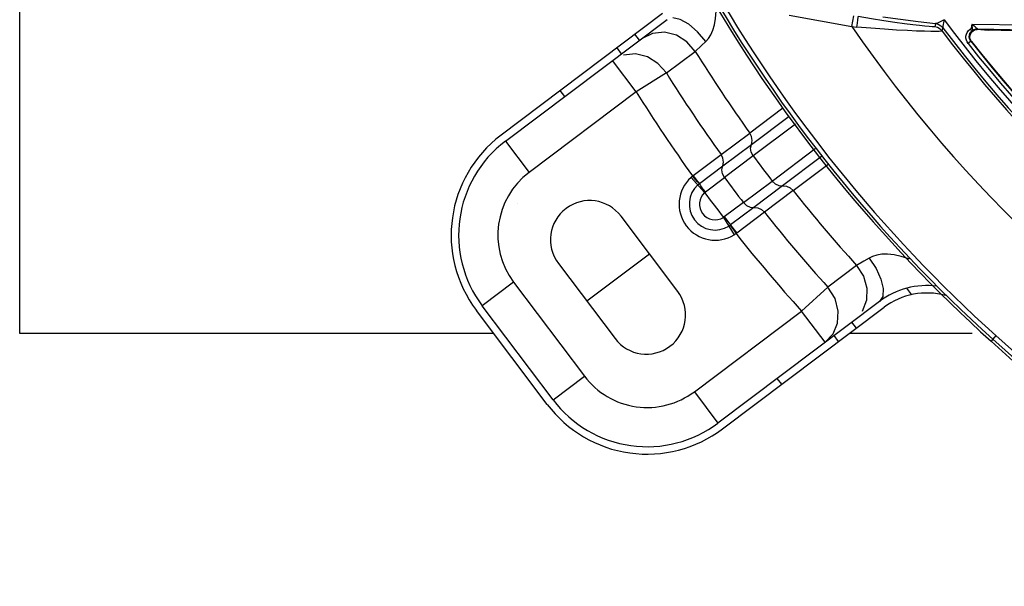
# Model space of a CAD drawing. Extents: x 40.7 to 137.4, y -250.8 to -221.5.
# Tile 91 of 256: x 56.2294 to 56.3826, y -232.037 to -231.9488. Entities that reach past the tile are written whole.
import ezdxf

# ---------------------------------------------------------------- set-up
doc = ezdxf.new("R2010")
doc.units = 0
doc.header["$MEASUREMENT"] = 0
doc.layers.get('0').update_dxf_attribs({"linetype": 'CONTINUOUS'})
doc.layers.add('I_ARQ', color=8, linetype='CONTINUOUS')

msp = doc.modelspace()

# ---------------------------------------------------------------- linework, layer by layer
at = {"color": 5}
for p, q in [((56.22938038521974, -231.9976102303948), (56.22938038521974, -231.9376102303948)), ((56.3031342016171, -231.9976102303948), (56.22938038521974, -231.9976102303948)), ((56.3775914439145, -231.9976102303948), (56.35845860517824, -231.9976102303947))]:
    msp.add_line(p, q, dxfattribs=at)
at = {"color": 6, "linetype": 'Continuous'}
for p, q in [((56.32939748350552, -231.9478168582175), (56.30426505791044, -231.9667554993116)), ((56.30496302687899, -231.9676817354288), (56.33009546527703, -231.9487430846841)), ((56.32580679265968, -231.951974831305), (56.3251088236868, -231.9510485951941)), ((56.33448670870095, -231.9537031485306), (56.33545338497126, -231.952794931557)), ((56.33545338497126, -231.952794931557), (56.3361203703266, -231.9521655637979)), ((56.32301850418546, -231.9540759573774), (56.32232053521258, -231.9531497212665)), ((56.3299977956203, -231.9570713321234), (56.33448672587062, -231.9537031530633)), ((56.32530295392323, -231.9599976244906), (56.32162943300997, -231.9551226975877)), ((56.32999780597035, -231.9570713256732), (56.32530295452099, -231.9599976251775)), ((56.32530295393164, -231.9599976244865), (56.30863654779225, -231.9725566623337)), ((56.3141884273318, -231.9607298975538), (56.31349045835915, -231.9598036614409)), ((56.34810549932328, -231.9625303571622), (56.34297183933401, -231.9664200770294)), ((56.34322231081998, -231.9681847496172), (56.34907798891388, -231.9637972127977)), ((56.35007113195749, -231.9650352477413), (56.34349396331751, -231.9699614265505)), ((56.33850553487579, -231.9697853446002), (56.34297185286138, -231.9664200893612)), ((56.30496302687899, -231.9676817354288), (56.30863654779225, -231.9725566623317)), ((56.33875690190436, -231.9715496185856), (56.34322198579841, -231.9681849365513)), ((56.3464539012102, -231.9738893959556), (56.35311981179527, -231.9688356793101)), ((56.33418597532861, -231.9730261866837), (56.33850550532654, -231.9697853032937)), ((56.34349367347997, -231.9699616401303), (56.33902874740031, -231.973326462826)), ((56.35411278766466, -231.9700735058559), (56.34808697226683, -231.9746402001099)), ((56.33513212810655, -231.9742979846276), (56.33875671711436, -231.9715499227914)), ((56.34971410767, -231.9753673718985), (56.35511351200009, -231.9713209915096)), ((56.33595126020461, -231.9756783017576), (56.33383397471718, -231.9733166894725)), ((56.33418597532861, -231.9730261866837), (56.33408011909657, -231.9731072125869)), ((56.33606166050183, -231.9755832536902), (56.33902880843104, -231.9733266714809)), ((56.3419882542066, -231.9772539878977), (56.3464534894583, -231.9738894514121)), ((56.3480866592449, -231.9746404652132), (56.34362152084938, -231.9780051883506)), ((56.34971413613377, -231.9753674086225), (56.34524816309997, -231.9787331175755)), ((56.3419882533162, -231.9772539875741), (56.33900123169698, -231.9794841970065)), ((56.34362118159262, -231.9780052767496), (56.33998029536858, -231.9807318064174)), ((56.34524818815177, -231.9787331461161), (56.34094213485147, -231.9819920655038)), ((56.3317520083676, -231.9910605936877), (56.32293555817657, -231.9793607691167)), ((56.33887952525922, -231.9795640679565), (56.3405661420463, -231.9822502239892)), ((56.33992280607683, -231.9807733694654), (56.34083512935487, -231.9820714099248)), ((56.34083512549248, -231.9820714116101), (56.34094213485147, -231.9819920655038)), ((56.31759392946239, -231.9925577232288), (56.3273437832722, -231.9852106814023)), ((56.31318570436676, -231.9867078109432), (56.32200215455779, -231.9984076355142)), ((56.35959953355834, -231.9870291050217), (56.3551246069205, -231.9904157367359)), ((56.30623373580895, -231.989653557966), (56.30135880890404, -231.9933270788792)), ((56.30623373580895, -231.989653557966), (56.31725429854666, -232.0042783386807)), ((56.3551246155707, -231.9904157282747), (56.35101760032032, -231.9941221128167)), ((56.36735145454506, -231.990573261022), (56.36811100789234, -231.9915812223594)), ((56.36315715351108, -231.9926174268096), (56.33802471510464, -232.0115560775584)), ((56.31145313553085, -232.0086498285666), (56.30043256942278, -231.9940250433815)), ((56.31237937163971, -232.0079518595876), (56.30135880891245, -231.9933270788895)), ((56.33435119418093, -232.006681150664), (56.35101760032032, -231.9941221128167)), ((56.33872268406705, -232.0124823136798), (56.36385511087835, -231.9935436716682)), ((56.35469112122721, -231.9989970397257), (56.35101760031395, -231.9941221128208)), ((56.35956644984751, -231.996775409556), (56.35886848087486, -231.9958491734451)), ((56.3546911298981, -231.9989970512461), (56.35592016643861, -231.9976613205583)), ((56.35677816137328, -231.9988765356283), (56.35608019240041, -231.9979502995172)), ((56.3812698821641, -231.9979567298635), (56.38050314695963, -231.9988084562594)), ((56.42034478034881, -232.0341178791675), (56.38077988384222, -231.998501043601)), ((56.38126993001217, -231.9979566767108), (56.42461292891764, -232.0369747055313)), ((56.38050314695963, -231.9988084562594), (56.38453750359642, -232.0024402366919)), ((56.31237937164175, -232.0079518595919), (56.31725429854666, -232.0042783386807)), ((56.34794808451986, -232.0055304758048), (56.34725011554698, -232.0046042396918)), ((56.33435119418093, -232.006681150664), (56.33802471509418, -232.0115560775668))]:
    msp.add_line(p, q, dxfattribs=at)
at = {"color": 155}
for p, q in [((56.34912178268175, -231.948069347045), (56.35884673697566, -231.9498464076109)), ((56.35884673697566, -231.9498464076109), (56.35915391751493, -231.948165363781)), ((56.37185512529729, -231.9493671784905), (56.37174731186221, -231.9498974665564)), ((56.37185216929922, -231.9493667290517), (56.3723045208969, -231.9494802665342)), ((56.37768922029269, -231.9496439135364), (56.3774972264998, -231.9495111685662)), ((56.39696483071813, -231.949844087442), (56.37750055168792, -231.9495067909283)), ((56.35884673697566, -231.9498464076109), (56.35962228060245, -231.9499214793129)), ((56.371332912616, -231.9498855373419), (56.37087337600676, -231.949849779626)), ((56.37219954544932, -231.9500127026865), (56.37174731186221, -231.9498974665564)), ((56.37292118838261, -231.9505692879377), (56.37303052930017, -231.9500407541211)), ((56.37302896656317, -231.9500359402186), (56.37303053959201, -231.9500407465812)), ((56.37735287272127, -231.9502153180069), (56.37727864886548, -231.950260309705)), ((56.37792489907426, -231.9503602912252), (56.37835279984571, -231.950291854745)), ((56.3972879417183, -231.9505864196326), (56.37834898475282, -231.950267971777)), ((56.38714261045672, -231.9505868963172), (56.38006561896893, -231.9503870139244)), ((56.3769297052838, -231.9524779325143), (56.3767736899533, -231.9522460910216)), ((56.37736181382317, -231.9521412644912), (56.37692632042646, -231.952482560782)), ((56.37745387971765, -231.9521483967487), (56.37723005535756, -231.9516645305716)), ((56.37736180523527, -231.9521412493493), (56.37745382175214, -231.9521483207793))]:
    msp.add_line(p, q, dxfattribs=at)
at = {"color": 6, "linetype": 'Continuous'}
for points in [[(56.3361203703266, -231.9521655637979), (56.33652371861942, -231.951719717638), (56.33690181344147, -231.9511463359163), (56.33723212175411, -231.9504297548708), (56.33749258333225, -231.9495671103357), (56.3376631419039, -231.9485666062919), (56.3377336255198, -231.9474356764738), (56.33769797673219, -231.9462293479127)], [(56.33612040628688, -231.9521655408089), (56.33486283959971, -231.9506724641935), (56.33349541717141, -231.9494864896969), (56.33215723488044, -231.9487263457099), (56.33098385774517, -231.9484690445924)], [(56.33448672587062, -231.9537031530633), (56.33316735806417, -231.9522007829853), (56.3315474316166, -231.9511995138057), (56.3297037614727, -231.9507369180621), (56.32781432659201, -231.9509088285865), (56.326112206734, -231.9517446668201)], [(56.3299977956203, -231.9570713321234), (56.32867761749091, -231.955572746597), (56.32705829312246, -231.9545746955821), (56.3252164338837, -231.9541144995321), (56.32332940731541, -231.9542874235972)], [(56.34322213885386, -231.9681845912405), (56.34334048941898, -231.9675968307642), (56.34325364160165, -231.9669844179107), (56.34297185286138, -231.9664200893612)], [(56.34349367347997, -231.9699616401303), (56.34320218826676, -231.9694003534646), (56.34310603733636, -231.9687849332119), (56.34322198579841, -231.9681849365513)], [(56.33875683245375, -231.9715497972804), (56.33887445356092, -231.9709623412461), (56.33878723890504, -231.9703498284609), (56.33850553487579, -231.9697853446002)], [(56.33902874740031, -231.973326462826), (56.33873723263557, -231.9727655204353), (56.33864091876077, -231.9721503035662), (56.33875690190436, -231.9715496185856)], [(56.33408011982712, -231.9731072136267), (56.3339968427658, -231.9731756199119), (56.33391477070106, -231.9732454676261), (56.33383391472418, -231.9733167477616)], [(56.33512896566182, -231.9742949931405), (56.33485934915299, -231.9739918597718), (56.33449345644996, -231.9735747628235), (56.33408011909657, -231.9731072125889)], [(56.33513137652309, -231.9742984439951), (56.33489215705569, -231.9739671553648), (56.334563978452, -231.973525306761), (56.33418625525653, -231.9730259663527)], [(56.3464534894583, -231.9738894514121), (56.34691281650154, -231.9743245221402), (56.34747779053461, -231.9745865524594), (56.3480866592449, -231.9746404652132)], [(56.33489277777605, -231.9744973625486), (56.33497050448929, -231.9744293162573), (56.33505017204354, -231.9743629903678), (56.335132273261, -231.9742981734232)], [(56.3360616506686, -231.975583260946), (56.33569067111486, -231.9750848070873), (56.33536821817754, -231.9746390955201), (56.33513212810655, -231.9742979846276)], [(56.3359513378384, -231.9756782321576), (56.33598719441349, -231.975644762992), (56.33602401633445, -231.9756131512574), (56.33606166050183, -231.9755832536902)], [(56.34808685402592, -231.9746404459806), (56.34868507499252, -231.9746884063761), (56.34924958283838, -231.974940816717), (56.34971413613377, -231.9753674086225)], [(56.3419882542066, -231.9772539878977), (56.34244731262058, -231.977688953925), (56.34301214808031, -231.977951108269), (56.34362152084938, -231.9780051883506)], [(56.34362119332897, -231.9780052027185), (56.34421890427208, -231.9780537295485), (56.34478360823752, -231.9783063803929), (56.34524816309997, -231.9787331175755)], [(56.33900123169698, -231.9794841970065), (56.33896113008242, -231.9795127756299), (56.33892056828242, -231.9795394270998), (56.33887952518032, -231.9795640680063)], [(56.33900134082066, -231.9794841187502), (56.3393815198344, -231.9799824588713), (56.33972113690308, -231.9804152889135), (56.33998016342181, -231.9807316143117)], [(56.33998016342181, -231.9807316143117), (56.33988901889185, -231.9807972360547), (56.33980340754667, -231.9808552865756), (56.33972286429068, -231.9809071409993)], [(56.33995173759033, -231.9807522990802), (56.34023293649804, -231.9810531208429), (56.34056635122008, -231.9814905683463), (56.34094186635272, -231.9819922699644)], [(56.34056614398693, -231.982250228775), (56.34065683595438, -231.9821921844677), (56.34074650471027, -231.9821325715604), (56.3408351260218, -231.9820714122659)], [(56.3615279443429, -231.9858825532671), (56.36073986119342, -231.986349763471), (56.35959962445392, -231.9870291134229)], [(56.36152789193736, -231.9858825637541), (56.36261649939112, -231.9875031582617), (56.36337959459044, -231.9891446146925), (56.36374142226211, -231.9906405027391), (56.36366534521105, -231.9918392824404), (56.36315703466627, -231.992617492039)], [(56.36777173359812, -231.9860397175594), (56.36772002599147, -231.9860185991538), (56.36652111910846, -231.9856360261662), (56.36541549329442, -231.9853919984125), (56.36440740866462, -231.9852799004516), (56.36350673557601, -231.9852920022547), (56.36272602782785, -231.985411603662), (56.3620691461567, -231.9856171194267), (56.3615279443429, -231.9858825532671)], [(56.35959953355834, -231.9870291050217), (56.36068010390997, -231.9887114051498), (56.36119608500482, -231.9905445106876), (56.36113261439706, -231.9924442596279), (56.36044658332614, -231.9942131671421)], [(56.35592016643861, -231.9976613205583), (56.35660916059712, -231.9960102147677), (56.35673510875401, -231.9941218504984), (56.35623616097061, -231.99217749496), (56.3551246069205, -231.9904157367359)]]:
    msp.add_lwpolyline(points, dxfattribs=at)
at = {"color": 155}
for points in [[(56.35962228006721, -231.9499214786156), (56.35972782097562, -231.9493113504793), (56.35980759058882, -231.9487974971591), (56.3598527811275, -231.9484343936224), (56.35985333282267, -231.948292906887)], [(56.36381617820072, -231.9489603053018), (56.36190374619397, -231.9486519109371), (56.3598533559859, -231.9482927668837)], [(56.36369572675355, -231.9483165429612), (56.36643015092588, -231.9487116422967), (56.36914926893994, -231.9490614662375), (56.37185215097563, -231.9493668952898)], [(56.37087337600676, -231.949849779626), (56.37022984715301, -231.9497901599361), (56.36939290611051, -231.9497031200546), (56.36834378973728, -231.9495831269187), (56.3670615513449, -231.9494229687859), (56.36554717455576, -231.9492168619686), (56.36381617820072, -231.9489603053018)], [(56.37320289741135, -231.9487795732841), (56.37259967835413, -231.9491032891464), (56.37215272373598, -231.9493054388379), (56.37185217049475, -231.9493667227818)], [(56.37230195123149, -231.9494804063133), (56.37270459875, -231.949710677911), (56.37303052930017, -231.9500407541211)], [(56.3723045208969, -231.9494802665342), (56.37270507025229, -231.9497087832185), (56.37302894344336, -231.9500358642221)], [(56.37320282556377, -231.9487796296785), (56.37310278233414, -231.9491974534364), (56.37304313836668, -231.9495397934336), (56.37301661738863, -231.9497960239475), (56.37301464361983, -231.9499605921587), (56.37302908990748, -231.9500361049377)], [(56.37750055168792, -231.9495067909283), (56.3774944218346, -231.9496003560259), (56.37749059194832, -231.9497047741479), (56.377480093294, -231.9498176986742), (56.37746076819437, -231.9499396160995), (56.37743248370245, -231.9500546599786), (56.37739611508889, -231.9501530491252), (56.37735287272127, -231.9502153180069)], [(56.37749719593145, -231.9495113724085), (56.37753741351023, -231.9497308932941), (56.37756832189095, -231.9499337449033), (56.37758703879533, -231.950122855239), (56.37763734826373, -231.950286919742), (56.37765898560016, -231.9503992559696), (56.377623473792, -231.9504574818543)], [(56.37834898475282, -231.950267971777), (56.37837931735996, -231.9502666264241), (56.3783960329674, -231.9502519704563), (56.37838530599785, -231.9502165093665), (56.37833670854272, -231.950155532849), (56.37825495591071, -231.9500764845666), (56.37814807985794, -231.9499862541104), (56.37801664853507, -231.9498833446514), (56.37786248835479, -231.9497681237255), (56.37768922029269, -231.9496439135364)], [(56.3718735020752, -231.9505995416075), (56.37111542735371, -231.9505938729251), (56.37013927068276, -231.950575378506), (56.36893392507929, -231.9505404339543), (56.36748884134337, -231.9504826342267), (56.36580682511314, -231.950396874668), (56.36390732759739, -231.9502768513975), (56.36182960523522, -231.9501188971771), (56.35962228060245, -231.9499214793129)], [(56.37174730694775, -231.9498975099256), (56.37162008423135, -231.9499006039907), (56.371332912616, -231.9498855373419)], [(56.37292119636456, -231.9505692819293), (56.37276785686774, -231.9505853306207), (56.37242149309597, -231.9505953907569), (56.3718735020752, -231.9505995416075)], [(56.37292118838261, -231.9505692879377), (56.37260007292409, -231.9502433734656), (56.37219954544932, -231.9500127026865)], [(56.3767736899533, -231.9522460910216), (56.37666378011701, -231.9519758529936), (56.37660572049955, -231.9516782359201), (56.376608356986, -231.9513641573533), (56.37667793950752, -231.9510479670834), (56.37681616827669, -231.9507473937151), (56.37701912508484, -231.9504805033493), (56.37727864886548, -231.950260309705)], [(56.37736180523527, -231.9521412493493), (56.37723565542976, -231.9519416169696), (56.37714989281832, -231.9517121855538), (56.37711322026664, -231.9514568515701), (56.37713659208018, -231.9511837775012), (56.37722961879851, -231.9509102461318), (56.37739403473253, -231.9506607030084), (56.37762361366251, -231.9504576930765)], [(56.37723005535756, -231.9516645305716), (56.37724547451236, -231.9511350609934), (56.3774940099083, -231.9506685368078), (56.37792489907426, -231.9503602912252)], [(56.377623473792, -231.9504574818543), (56.37752093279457, -231.9504669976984), (56.37739698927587, -231.9503984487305), (56.37727529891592, -231.9502649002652)], [(56.37834905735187, -231.9502684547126), (56.37809527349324, -231.9502775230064), (56.37784953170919, -231.9503416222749), (56.37762361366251, -231.9504576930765)], [(56.37839438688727, -231.9502718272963), (56.37893876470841, -231.9503111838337), (56.37949600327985, -231.9503496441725), (56.38006561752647, -231.9503870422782)]]:
    msp.add_lwpolyline(points, dxfattribs=at)
at = {"color": 6, "linetype": 'Continuous'}
for centre, radius, start, end in [((56.53067698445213, -231.8319881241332), 0.2240439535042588, 209.5863305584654, 228.0060445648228), ((56.53067698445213, -231.8319881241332), 0.2233114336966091, 209.5863195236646, 228.0060445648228), ((56.53067698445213, -231.8319881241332), 0.2244575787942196, 210.2329712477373, 228.0060445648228), ((56.53067698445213, -231.8319881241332), 0.2308791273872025, 211.8151677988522, 215.6097558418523), ((56.53067698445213, -231.8319881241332), 0.2364697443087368, 211.9352604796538, 215.6425374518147), ((56.53067698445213, -231.8319881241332), 0.2420019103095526, 211.9352605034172, 215.6711428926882), ((56.31598358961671, -231.9823065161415), 0.01947198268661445, 126.9999835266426, 216.9999835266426), ((56.31598358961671, -231.9823065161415), 0.01831220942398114, 127.0000000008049, 217.0000000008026), ((56.53067698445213, -231.8319881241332), 0.2325387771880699, 216.3940656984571, 217.6059342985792), ((56.31598358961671, -231.9823065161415), 0.01220813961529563, 127.0000000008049, 217.0000000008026), ((56.33758112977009, -231.9774962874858), 0.005613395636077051, 131.8781849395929, 302.124836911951), ((56.53067698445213, -231.8319881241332), 0.2381293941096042, 216.408391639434, 217.591608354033), ((56.33758112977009, -231.9774962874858), 0.004027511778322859, 131.8742753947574, 302.1254297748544), ((56.33758112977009, -231.9774962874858), 0.002441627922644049, 131.8745724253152, 302.1254275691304), ((56.53067698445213, -231.8319881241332), 0.2420019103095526, 216.4240072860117, 217.5759927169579), ((56.53067698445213, -231.8319881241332), 0.2308791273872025, 218.3902442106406, 222.1848323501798), ((56.31806063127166, -231.98303429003), 0.006104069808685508, 37.00000000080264, 216.9999999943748), ((56.53067698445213, -231.8319881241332), 0.2364697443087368, 218.3574626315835, 222.0647395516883), ((56.53067698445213, -231.8319881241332), 0.2420019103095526, 218.3288406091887, 222.0647394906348), ((56.3268770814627, -231.994734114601), 0.006104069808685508, 217.0000000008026, 36.99999999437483), ((56.37050419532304, -232.0023672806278), 0.01220813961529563, 82.52853375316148, 127.0000000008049), ((56.37050419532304, -232.0023672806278), 0.01104836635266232, 74.6501839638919, 127.0000000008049), ((56.32700415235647, -231.9969312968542), 0.01220813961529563, 217.0000000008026, 307.0000000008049), ((56.32700415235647, -231.9969312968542), 0.01831220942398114, 217.0000000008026, 307.0000000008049), ((56.32700415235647, -231.9969312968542), 0.01947198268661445, 217.0000000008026, 307.0000000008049)]:
    msp.add_arc(centre, radius, start, end, dxfattribs=at)
at = {"color": 155}
for radius, start, end in [(0.1960531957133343, 216.562202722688, 241.7232068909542), (0.2083655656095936, 214.4462073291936, 239.5968159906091), (0.1973534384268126, 216.9312869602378, 241.4066409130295), (0.1969471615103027, 216.8260974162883, 241.7231747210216), (0.195337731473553, 218.0853525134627, 242.8887152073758), (0.194787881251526, 218.085808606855, 242.8889885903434), (0.1947198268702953, 218.1041477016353, 242.8362684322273)]:
    msp.add_arc((56.53067698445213, -231.8319881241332), radius, start, end, dxfattribs=at)
at = {"layer": 'I_ARQ', "ltscale": 10}
msp.add_line((56.3068618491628, -231.9773455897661), (56.3068618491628, -231.9773455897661), dxfattribs=at)

doc.saveas('drawing.dxf')
